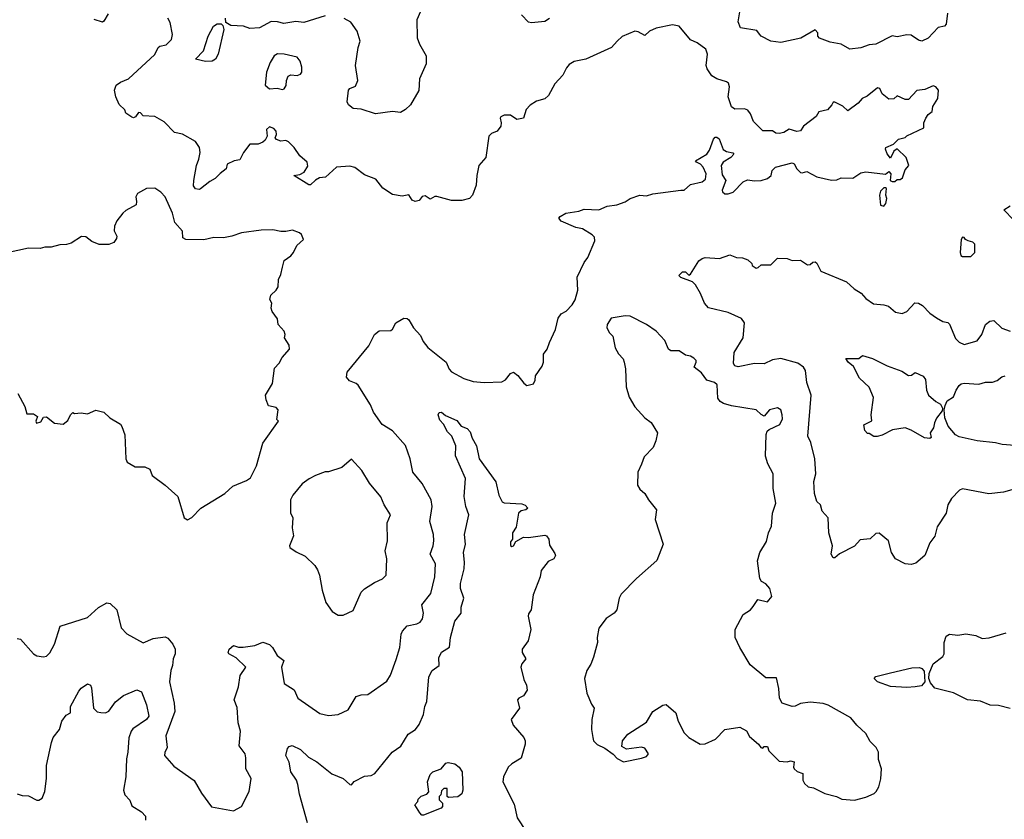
# Model space of a CAD drawing. Extents: x 1690054 to 1842981, y 782881 to 914114.
# Tile 176 of 256: x 1754721 to 1760730, y 838866 to 843745. Entities that reach past the tile are written whole.
import ezdxf

# ---------------------------------------------------------------- set-up
doc = ezdxf.new("R2010")
doc.units = 0

msp = doc.modelspace()

# ---------------------------------------------------------------- linework, layer by layer
at = {"layer": '0CON10XD'}
for points in [[(1757167.5, 843795), (1757144.6, 843745), (1757145.4, 843635.4), (1757160, 843595), (1757201.8, 843525), (1757202.2, 843475), (1757161.3, 843385), (1757157, 843313), (1757105, 843225.8), (1757075, 843196.9), (1757045, 843178.1), (1756995, 843184.3), (1756891.7, 843171.7), (1756805, 843198.6), (1756755, 843202.9), (1756727.1, 843225), (1756719.5, 843245), (1756727.1, 843315), (1756734.5, 843325), (1756769.8, 843340.2), (1756784.2, 843375), (1756770.9, 843465), (1756785.8, 843575.8), (1756799.1, 843615), (1756780, 843675), (1756740.9, 843730.9), (1756701.7, 843751.7)], [(1760382.5, 843785), (1760375, 843717.5), (1760365, 843706.2), (1760325, 843697.5), (1760265, 843632.9), (1760225.6, 843614.4), (1760205, 843620), (1760161.7, 843651.7), (1760135, 843652.2), (1760075, 843640), (1760045, 843647.1), (1759945, 843595.7), (1759905, 843592.5), (1759855, 843572.9), (1759786.1, 843566.1), (1759735, 843596.2), (1759667.7, 843607.7), (1759602.3, 843632.3), (1759592.5, 843645), (1759592.5, 843665), (1759575, 843682.5), (1759487, 843633), (1759365.3, 843605.3), (1759305, 843613.3), (1759245, 843644), (1759235, 843657.5), (1759218.8, 843678.8), (1759120, 843695), (1759105, 843732.5), (1759117.5, 843805)], [(1755259.6, 843780.4), (1755235, 843736.7), (1755225, 843731.2), (1755175, 843747.5)], [(1759708.3, 842768.3), (1759735, 842780), (1759805, 842778.8), (1759855, 842810), (1759885, 842817.5), (1760005, 842802.5), (1760025, 842820), (1760037.5, 842805), (1760032.5, 842765), (1760045, 842757.5), (1760061.7, 842758.3), (1760075, 842770), (1760095, 842770), (1760109.3, 842780.7), (1760125, 842830), (1760147.5, 842855), (1760130, 842905), (1760075, 842957.5), (1760055, 842942.5), (1760035, 842900), (1760015, 842927.5), (1760003.8, 842955), (1760006.7, 842965), (1760053.6, 842986.4), (1760083.9, 843016.1), (1760123.6, 843026.4), (1760135, 843037.5), (1760237.5, 843085), (1760237.5, 843115), (1760250, 843145), (1760265, 843167.5), (1760290, 843185), (1760293.3, 843215), (1760323.3, 843265), (1760328.8, 843315), (1760312.5, 843335), (1760295, 843342.5), (1760245, 843318.8), (1760195, 843312.5), (1760145, 843257.5), (1760125, 843257.5), (1760075, 843280), (1760055, 843262.5), (1760025, 843260), (1759985, 843292.5), (1759970, 843325), (1759955, 843329.2), (1759892.3, 843277.7), (1759862.5, 843265), (1759837.5, 843235), (1759775, 843190), (1759745, 843216.7), (1759695, 843242.5), (1759685, 843242.5), (1759676.2, 843225), (1759650, 843195), (1759597.9, 843182.1), (1759581.2, 843155), (1759503.3, 843095), (1759485, 843067.5), (1759463.9, 843063.9), (1759417, 843077), (1759385, 843056.7), (1759355, 843050), (1759335, 843052.5), (1759315, 843066.7), (1759255, 843067.5), (1759198.8, 843125), (1759181.2, 843171.2), (1759163.4, 843193.4), (1759145, 843200.6), (1759085, 843200.3), (1759065, 843213.1), (1759044.7, 843275), (1759052.2, 843335), (1759047.1, 843357.1), (1759035, 843366), (1758975, 843383.8), (1758945, 843403.3), (1758916.7, 843445), (1758910, 843465), (1758917.5, 843535), (1758908.8, 843565), (1758855, 843603.8), (1758815, 843623.3), (1758745.8, 843705.8), (1758705, 843713.8), (1758605, 843694.2), (1758564.6, 843675.4), (1758535, 843648), (1758495, 843672.2), (1758475.6, 843674.4), (1758398.1, 843641.9), (1758366.2, 843615), (1758333.3, 843575), (1758175, 843504.3), (1758105, 843491.2), (1758075, 843471.2), (1758057.7, 843452.3), (1758035, 843407.5), (1757985.7, 843354.3), (1757946.9, 843283.1), (1757925, 843262.5), (1757875, 843247.5), (1757835, 843223.8), (1757811.9, 843198.1), (1757795, 843144.4), (1757755, 843136.9), (1757715, 843163.3), (1757677, 843163), (1757657, 843153), (1757652.5, 843145), (1757660, 843115), (1757656.7, 843095), (1757633.9, 843066.1), (1757599.3, 843050.7), (1757583.3, 843035), (1757566, 842905), (1757522.2, 842855), (1757510, 842795), (1757506.7, 842735), (1757483.3, 842675), (1757466.7, 842655), (1757418.8, 842641.2), (1757355, 842642), (1757266.1, 842666.1), (1757255, 842666.2), (1757225, 842650), (1757195, 842671.2), (1757177.5, 842667.5), (1757157.9, 842642.1), (1757135, 842636.2), (1757116.7, 842645), (1757095.7, 842675.7), (1757055, 842669.2), (1756995, 842679.4), (1756937, 842717), (1756895, 842772.2), (1756825, 842797.8), (1756765, 842842.5), (1756735, 842850.8), (1756654.1, 842845.9), (1756586.1, 842783.9), (1756550.5, 842779.5), (1756525, 842766.2), (1756495, 842736.7), (1756485, 842736.7), (1756393.3, 842795), (1756429.7, 842800.3), (1756456, 842814), (1756478.3, 842851.7), (1756474.7, 842875), (1756429.4, 842915), (1756395.8, 842965.8), (1756360.7, 843000.7), (1756345, 843007.5), (1756315, 843003.3), (1756287.5, 843015), (1756280, 843025), (1756287.5, 843045), (1756286.7, 843065), (1756270.7, 843080.7), (1756245, 843092.5), (1756227.5, 843075), (1756230, 843035), (1756219.3, 843010.7), (1756205, 842997.5), (1756175, 842986.7), (1756125, 842986.2), (1756085.7, 842935), (1756065, 842890), (1756030, 842885), (1755987, 842863), (1755980, 842835), (1755943.3, 842806.7), (1755914.5, 842775.5), (1755882, 842758), (1755825, 842713.8), (1755815, 842708.8), (1755792.7, 842712.7), (1755781.9, 842731.9), (1755784.4, 842765), (1755798.9, 842855), (1755814.5, 842895), (1755821.8, 842935), (1755818.5, 842965), (1755793.1, 843003.1), (1755715, 843046.7), (1755665, 843056), (1755601.7, 843121.7), (1755545, 843155.6), (1755475, 843158), (1755457.3, 843177.3), (1755445, 843178.6), (1755428, 843152), (1755415, 843146.7), (1755405, 843150), (1755367.5, 843175), (1755363.3, 843195), (1755328.6, 843228.6), (1755306.9, 843275), (1755300, 843315), (1755309.2, 843345), (1755335, 843364.4), (1755385, 843384.4), (1755545, 843533.1), (1755565, 843575.6), (1755575, 843584.3), (1755615, 843592.5), (1755646.2, 843625), (1755654.2, 843655), (1755638, 843728), (1755624.3, 843755)], [(1756585, 843767.9), (1756455, 843727.3), (1756405, 843734.6), (1756331.7, 843721.7), (1756295, 843731.8), (1756255, 843733.5), (1756185, 843695.6), (1756125, 843692.5), (1756085.6, 843705.6), (1756010, 843710), (1755978.8, 843728.8), (1755976.5, 843755)], [(1757955, 843753.1), (1757926.4, 843733.6), (1757845, 843726.2), (1757825, 843730), (1757783.8, 843775)], [(1755855, 843490.8), (1755793.3, 843505), (1755842.5, 843555), (1755870.6, 843645), (1755902.9, 843705), (1755925, 843719.2), (1755949.2, 843719.2), (1755960.7, 843710.7), (1755966.7, 843685), (1755931.2, 843535), (1755916.5, 843503.5), (1755895, 843493.1), (1755855, 843490.8)], [(1756325, 843318.6), (1756335, 843323.8), (1756345.9, 843344.1), (1756348.4, 843375), (1756359.1, 843400.9), (1756375, 843409.2), (1756415, 843405.4), (1756435, 843412.2), (1756442.1, 843425), (1756443.5, 843455), (1756432.4, 843492.4), (1756415, 843516), (1756335, 843536), (1756295, 843537.1), (1756272.9, 843525), (1756248.6, 843485), (1756226, 843425), (1756218.1, 843345), (1756245, 843322.9), (1756292.7, 843327.3), (1756325, 843318.6)], [(1754705, 839969.2), (1754725, 839965.8), (1754805, 839876.2), (1754825, 839863.3), (1754865, 839857.5), (1754885, 839862.5), (1754905, 839882.5), (1754934, 839935), (1754968, 840045), (1755135, 840097.3), (1755201.6, 840158.4), (1755253.1, 840186.9), (1755273, 840183), (1755313.3, 840145), (1755339.5, 840035), (1755375, 839997.1), (1755475, 839944), (1755535, 839968.8), (1755609.3, 839979.3), (1755625, 839972.5), (1755656.2, 839935), (1755668.8, 839905), (1755670, 839875), (1755657.5, 839845), (1755654.2, 839805), (1755642.2, 839775), (1755635.5, 839705), (1755662.9, 839575), (1755666.8, 839523.2), (1755612.5, 839375), (1755621.2, 839305), (1755606.1, 839273.9), (1755603.8, 839255), (1755660.5, 839190.5), (1755785, 839103.8), (1755830, 839025), (1755891.7, 838941.7), (1756025, 838918.8), (1756073.3, 838945), (1756122, 839035), (1756134, 839115), (1756100.6, 839175), (1756101.2, 839241.2), (1756095.8, 839265), (1756060.8, 839315), (1756067.8, 839405), (1756053.8, 839455), (1756047.7, 839547.7), (1756030, 839595), (1756056, 839675), (1756065.6, 839744.4), (1756100, 839795), (1756042.3, 839852.3), (1755997.5, 839875), (1755993.3, 839885), (1756000, 839905), (1756025, 839926.7), (1756055, 839917.5), (1756085, 839917.5), (1756155, 839926.2), (1756205, 839946.2), (1756245, 839933.8), (1756263.8, 839915), (1756292.5, 839865), (1756332.5, 839835), (1756318.8, 839795), (1756334.5, 839695), (1756395.4, 839655.4), (1756418.8, 839605), (1756552.4, 839512.4), (1756605, 839500), (1756664.2, 839505.8), (1756725, 839533.8), (1756775, 839616.2), (1756804.2, 839625.8), (1756845, 839628.8), (1756961.7, 839708.3), (1756983.9, 839746.1), (1757018.3, 839841.7), (1757040.8, 839915), (1757049.2, 839995), (1757057.5, 840015), (1757085, 840047.5), (1757145, 840059.2), (1757165, 840068.8), (1757179.7, 840090.3), (1757184.4, 840125), (1757174.3, 840175), (1757230.6, 840245), (1757253.3, 840345), (1757257.5, 840425), (1757225.6, 840485), (1757244.4, 840535), (1757247.8, 840565), (1757245.5, 840605), (1757223.6, 840683.6), (1757237.3, 840775), (1757231.1, 840815), (1757177.1, 840915), (1757120, 840985), (1757104.2, 841065), (1757075, 841147.8), (1756995.9, 841235.9), (1756932, 841275), (1756879.8, 841349.8), (1756860.8, 841395), (1756785.6, 841515.6), (1756775, 841526), (1756732.4, 841542.4), (1756714.2, 841565), (1756719.2, 841595), (1756852, 841755), (1756885.6, 841825), (1756915, 841846.7), (1756985, 841849.2), (1756995, 841856.7), (1757015.3, 841894.7), (1757065, 841924.3), (1757085, 841922.5), (1757095, 841914), (1757124, 841865), (1757167.6, 841817.6), (1757182.4, 841782.4), (1757212, 841745), (1757324.2, 841655), (1757342.1, 841612.1), (1757355, 841596.2), (1757431.2, 841555), (1757488.6, 841538.6), (1757555, 841531.4), (1757664.1, 841535.9), (1757685, 841548.8), (1757715, 841586), (1757735, 841594), (1757761.2, 841575), (1757797, 841527), (1757815, 841512.5), (1757857, 841523), (1757867.5, 841545), (1757868.3, 841571.7), (1757908.3, 841631.7), (1757916.7, 841655), (1757916.7, 841705), (1757940, 841735), (1757954, 841776), (1757990, 841855), (1758006.2, 841925), (1758025, 841950), (1758055, 841967.5), (1758092.5, 842005), (1758110, 842035), (1758126.7, 842095), (1758123.8, 842175), (1758166.4, 842263.6), (1758188.8, 842295), (1758230, 842395), (1758227.7, 842417.7), (1758215, 842433.3), (1758155, 842470), (1758115, 842476.7), (1758025, 842516.7), (1758011.2, 842535), (1758018.8, 842545), (1758053.8, 842565), (1758132.9, 842577.1), (1758165, 842588.6), (1758255, 842585.5), (1758305, 842607.3), (1758365, 842616.4), (1758415, 842633.2), (1758446.2, 842655), (1758505, 842675.2), (1758545, 842671.5), (1758585, 842682.9), (1758754.7, 842704.7), (1758775.4, 842704.6), (1758815, 842740), (1758885, 842755.9), (1758906.9, 842773.1), (1758909.2, 842805), (1758892.2, 842845), (1758875, 842864.6), (1758851.2, 842875), (1758845.8, 842885), (1758915, 842925.2), (1758931.4, 842948.6), (1758955, 843016), (1758965, 843028), (1758975, 843029.2), (1758988.5, 843018.5), (1759012.9, 842952.9), (1759035, 842941), (1759073.7, 842933.7), (1759079.1, 842925), (1759060.8, 842905), (1759013.7, 842876.3), (1759000.8, 842855), (1759008.3, 842798.3), (1759029.2, 842765), (1759007.5, 842705), (1759010, 842695), (1759025, 842682.5), (1759045, 842682.5), (1759075, 842693.3), (1759136.7, 842755), (1759162.7, 842767.3), (1759205, 842761.2), (1759245, 842763.8), (1759285, 842776.2), (1759307.5, 842795), (1759312.5, 842825), (1759332.5, 842845), (1759435, 842872), (1759447.5, 842865), (1759464.2, 842835), (1759485, 842813.8), (1759495, 842811.2), (1759525, 842820), (1759585, 842787.5), (1759675, 842766.7), (1759708.3, 842768.3)], [(1755745, 840694.3), (1755771.7, 840708.3), (1755826, 840765), (1755973.3, 840855), (1756021.2, 840898.8), (1756105, 840932.9), (1756129.5, 840950.5), (1756166.4, 841023.6), (1756205, 841161.2), (1756300, 841295), (1756290, 841305), (1756298, 841365), (1756285, 841378), (1756238.3, 841388.3), (1756224, 841425), (1756221.2, 841455), (1756262.5, 841525), (1756275, 841620), (1756305, 841650), (1756322.5, 841685), (1756367.5, 841735), (1756365, 841760), (1756337.5, 841805), (1756340, 841825), (1756334, 841845), (1756297.5, 841885), (1756295, 841920), (1756261.2, 841965), (1756256.2, 841985), (1756260, 842015), (1756247, 842037), (1756253.3, 842065), (1756286.2, 842095), (1756298.8, 842115), (1756300.7, 842159.3), (1756315, 842190), (1756324, 842235), (1756335, 842276.7), (1756375, 842304), (1756392.5, 842325), (1756412.6, 842367.4), (1756452.5, 842405), (1756441.2, 842435), (1756428.8, 842445), (1756385, 842462), (1756345, 842452.5), (1756315, 842452.5), (1756265, 842464), (1756195, 842461.2), (1756075, 842445.8), (1756015.9, 842424.1), (1755965, 842415.2), (1755905, 842416), (1755845, 842401.6), (1755733.7, 842403.7), (1755715.8, 842415), (1755713.3, 842455), (1755668.3, 842508.3), (1755652.5, 842565), (1755607.5, 842665), (1755582.4, 842692.4), (1755545, 842716.5), (1755493.8, 842716.2), (1755439.2, 842685), (1755430, 842665), (1755434.5, 842635), (1755430.5, 842615), (1755368.6, 842581.4), (1755350.3, 842565), (1755312.9, 842517.1), (1755298.5, 842485), (1755297.9, 842457.9), (1755313.5, 842425), (1755310.6, 842409.4), (1755295, 842385.8), (1755265.5, 842374.5), (1755205, 842373.3), (1755161.7, 842391.7), (1755125, 842420), (1755097, 842423), (1755035, 842382.5), (1755006.1, 842373.9), (1754965, 842372.5), (1754912.5, 842357.5), (1754875, 842358.2), (1754845, 842349.6), (1754775, 842350.3), (1754645, 842322.8)], [(1759995, 842607.5), (1760006.4, 842623.6), (1760012.5, 842655), (1760007.5, 842675), (1760010, 842715), (1760005, 842720), (1759995, 842720), (1759975, 842700), (1759968.8, 842675), (1759974.1, 842614.1), (1759995, 842607.5)], [(1760785, 842524), (1760727.5, 842585), (1760765, 842610)], [(1760475, 842300), (1760525, 842301.2), (1760550, 842325), (1760550, 842375), (1760538.3, 842388.3), (1760510, 842395), (1760493.6, 842403.6), (1760485, 842416.7), (1760475, 842417.5), (1760466.7, 842405), (1760460, 842325), (1760465, 842307.5), (1760475, 842300)], [(1760805, 840885.6), (1760725, 840861.9), (1760635, 840853.1), (1760475, 840882), (1760455.7, 840874.3), (1760406.8, 840823.2), (1760386, 840785), (1760375.8, 840735), (1760320, 840650), (1760305.8, 840594.2), (1760275, 840552.5), (1760245, 840476.7), (1760190.3, 840429.7), (1760161.7, 840421.7), (1760125, 840425.8), (1760065.7, 840455.7), (1760042, 840495), (1760023.3, 840565), (1759965, 840612.5), (1759945, 840610), (1759911.7, 840578.3), (1759849.3, 840570.7), (1759815, 840533.3), (1759723.9, 840486.1), (1759695, 840462.5), (1759685, 840462.5), (1759673.8, 840485), (1759681.2, 840535), (1759659.4, 840615), (1759655.6, 840705), (1759617.3, 840747.3), (1759607.5, 840785), (1759586.4, 840806.4), (1759570.8, 840855), (1759567, 840927), (1759580, 840975), (1759573.9, 841065), (1759548.9, 841165), (1759530.5, 841205), (1759551.2, 841455), (1759525, 841532.5), (1759515.6, 841605), (1759504.3, 841625), (1759468.8, 841648.8), (1759365, 841678.6), (1759315, 841670), (1759265, 841645.8), (1759205, 841647.5), (1759105, 841628.1), (1759085, 841632.9), (1759077.5, 841647.5), (1759081.8, 841715), (1759136.4, 841805), (1759144.4, 841895), (1759125, 841921.9), (1759045, 841959.2), (1758925, 841986.2), (1758899.2, 842015), (1758875.8, 842075), (1758845, 842127.5), (1758826.1, 842146.1), (1758755, 842172.5), (1758742.5, 842185), (1758765, 842207.5), (1758785, 842207.5), (1758805, 842187.5), (1758815, 842192.5), (1758865, 842273.3), (1758885, 842288.8), (1758905, 842294), (1758991.7, 842288.3), (1759055, 842310), (1759095, 842293.3), (1759131.7, 842291.7), (1759165, 842280), (1759188.3, 842258.3), (1759190, 842245), (1759215, 842230), (1759227, 842233), (1759245, 842250), (1759305, 842250), (1759345, 842290), (1759405, 842287.5), (1759435.9, 842275.9), (1759485, 842277.5), (1759529.3, 842249.3), (1759545, 842251.2), (1759561.2, 842265), (1759575, 842268.1), (1759585, 842260), (1759610.4, 842210.4), (1759766.6, 842146.6), (1759813.8, 842103.8), (1759855.7, 842075.7), (1759883.8, 842045), (1759931.7, 842011.7), (1759995, 842005.6), (1760023.6, 841996.4), (1760065, 841960.8), (1760107, 841953), (1760133.8, 841965), (1760183, 842017), (1760206.3, 842016.3), (1760231.1, 842001.1), (1760275, 841953.8), (1760315, 841926), (1760355, 841903.8), (1760385, 841896.7), (1760395, 841886.7), (1760430.9, 841800.9), (1760455, 841778), (1760485, 841764), (1760565, 841786.7), (1760592.9, 841825), (1760614.6, 841885.4), (1760641.2, 841905), (1760665, 841910.8), (1760715, 841862.5), (1760765, 841844.4)], [(1759815, 838982.5), (1759885, 839002), (1759935, 839024.3), (1759948, 839035), (1759964, 839065), (1759975.9, 839114.1), (1759980, 839175), (1759961.7, 839231.7), (1759962.5, 839275), (1759947.5, 839305), (1759911.7, 839341.7), (1759885, 839390), (1759830.3, 839440.3), (1759793.3, 839485), (1759655, 839562.2), (1759625, 839573.3), (1759545, 839580), (1759485, 839572.5), (1759454.1, 839555.9), (1759435, 839553.8), (1759374.3, 839574.3), (1759358, 839605), (1759354, 839665), (1759340, 839730), (1759275, 839730), (1759179.3, 839809.3), (1759115.6, 839915), (1759087.8, 839975), (1759087.8, 840025), (1759136, 840115), (1759181.4, 840145), (1759196.1, 840163.9), (1759225, 840208), (1759285, 840194), (1759311.2, 840225), (1759298.6, 840275), (1759275, 840304), (1759247, 840317), (1759237.5, 840335), (1759224.1, 840444.1), (1759236.7, 840495), (1759278, 840562), (1759290, 840615), (1759309.2, 840655), (1759315.8, 840735), (1759335.7, 840795), (1759319.5, 840885), (1759318.6, 840975), (1759286, 841035), (1759272.7, 841082.7), (1759276.2, 841215), (1759283.3, 841235), (1759294.3, 841245.7), (1759360, 841275), (1759375, 841310), (1759373.6, 841333.6), (1759366.7, 841365), (1759346.4, 841376.4), (1759297.5, 841365), (1759265, 841326.7), (1759245, 841336.2), (1759215, 841365.7), (1759065, 841388.8), (1759016.4, 841403.6), (1758995, 841416.2), (1758980.8, 841435), (1758977, 841517), (1758961.7, 841531.7), (1758915, 841546.7), (1758880.7, 841590.7), (1758836.7, 841625), (1758850, 841655), (1758848.8, 841665), (1758835, 841680), (1758815, 841692.5), (1758785, 841697.5), (1758745.7, 841725.7), (1758693.9, 841723.9), (1758681.2, 841735), (1758658.3, 841788.3), (1758604.3, 841844.3), (1758546.2, 841885), (1758446.8, 841936.8), (1758415, 841939.2), (1758330, 841925), (1758306.7, 841885), (1758303.3, 841865), (1758320, 841835), (1758340, 841815), (1758355, 841742.5), (1758375.7, 841705.7), (1758403.3, 841675), (1758410, 841655), (1758418.8, 841615), (1758422, 841505), (1758441.2, 841441.2), (1758475, 841382.5), (1758535, 841316.7), (1758575, 841287.5), (1758613.8, 841225), (1758603.8, 841175), (1758586.7, 841135), (1758531.7, 841078.3), (1758516.2, 841033.8), (1758493.8, 840985), (1758491.2, 840905), (1758505, 840880), (1758536.2, 840855), (1758558.8, 840815), (1758606.2, 840755), (1758598.8, 840695), (1758646.7, 840545), (1758608.8, 840445), (1758485, 840336.2), (1758390.5, 840239.5), (1758378.8, 840215), (1758365.7, 840144.3), (1758348.8, 840125), (1758299.1, 840090.9), (1758255, 840032.5), (1758244.3, 839975), (1758246.9, 839945), (1758222, 839855), (1758206.8, 839813.2), (1758182, 839775), (1758168, 839725), (1758181.2, 839635), (1758209.3, 839569.3), (1758226.2, 839545), (1758212, 839475), (1758210, 839415), (1758218.8, 839365), (1758223.3, 839345), (1758245, 839322.5), (1758290.7, 839300.7), (1758343, 839263), (1758367, 839237), (1758405, 839217.5), (1758515, 839238.6), (1758545, 839250), (1758558.6, 839265), (1758535, 839300), (1758515, 839306.7), (1758423.6, 839293.6), (1758395, 839310), (1758400, 839345), (1758431.2, 839385), (1758545, 839459.2), (1758585, 839524.2), (1758645, 839563.3), (1758665, 839567.5), (1758725.7, 839515.7), (1758739.2, 839465), (1758775, 839394), (1758805, 839366), (1758872.5, 839325), (1758905, 839326), (1758967.5, 839355), (1759025, 839413.3), (1759115, 839427.5), (1759156.4, 839406.4), (1759175, 839372.5), (1759230, 839325), (1759243.6, 839303.6), (1759255, 839300), (1759265, 839310), (1759285, 839310), (1759292.5, 839285), (1759355, 839220), (1759405, 839217.5), (1759425, 839223.3), (1759446.4, 839216.4), (1759442.5, 839185), (1759447.5, 839175), (1759465, 839157.5), (1759500, 839145), (1759500, 839105), (1759510, 839085), (1759532.5, 839065), (1759565, 839057.5), (1759635, 839024.2), (1759705, 839006), (1759738.3, 838988.3), (1759815, 838982.5)], [(1760275, 841190.8), (1760243.2, 841193.2), (1760161.3, 841241.3), (1760125, 841254.5), (1760047.4, 841242.6), (1759985, 841211.2), (1759953, 841203), (1759933, 841203), (1759905, 841220), (1759895, 841220), (1759878.3, 841238.3), (1759873, 841273), (1759921.7, 841298.3), (1759917.5, 841335), (1759930.5, 841440.5), (1759905, 841502.5), (1759845, 841558.8), (1759809.8, 841629.8), (1759775.8, 841655), (1759763, 841677), (1759841.2, 841678.8), (1759865, 841696.2), (1759925, 841678), (1760015, 841633.3), (1760105, 841601.4), (1760145, 841574.4), (1760163, 841577), (1760185, 841593.3), (1760235, 841570), (1760249.7, 841549.7), (1760254.6, 841485), (1760267.7, 841455), (1760312.5, 841415), (1760340, 841400), (1760352.9, 841375), (1760351.2, 841358.8), (1760315, 841313.3), (1760303.6, 841286.4), (1760297.3, 841255), (1760277.5, 841225), (1760283.6, 841196.4), (1760275, 841190.8)], [(1760845, 841142.2), (1760716, 841154), (1760675, 841164.2), (1760565, 841175.6), (1760455, 841200.5), (1760432.7, 841212.7), (1760387.1, 841265), (1760366.2, 841315), (1760362.5, 841365), (1760368.5, 841391.5), (1760380.8, 841419.2), (1760420.4, 841445), (1760435.2, 841485), (1760455, 841513.1), (1760466.5, 841523.5), (1760485, 841528.3), (1760575, 841520.7), (1760615, 841533.1), (1760657.2, 841532.8), (1760686.8, 841543.2), (1760715, 841565.5), (1760735, 841571.9)], [(1754710, 841465), (1754752.5, 841385), (1754765, 841340), (1754805, 841340), (1754830, 841325), (1754820, 841295), (1754823, 841283), (1754849.3, 841290.7), (1754865, 841320), (1754885, 841322.5), (1754933, 841283), (1754985, 841277.5), (1755015, 841300), (1755030, 841335), (1755045, 841347.5), (1755055, 841342.5), (1755095, 841346.7), (1755135, 841340), (1755185, 841363.3), (1755235, 841350), (1755270, 841315), (1755335, 841277.5), (1755343.6, 841263.6), (1755363, 841213), (1755367.5, 841065), (1755377.5, 841045), (1755425, 841017.5), (1755485, 841016.2), (1755515, 841002.5), (1755530, 840965), (1755607.5, 840905), (1755685, 840836.7), (1755723.6, 840705), (1755745, 840694.3)], [(1756477.9, 838845), (1756428.9, 839018.9), (1756418.4, 839078.4), (1756410.8, 839105), (1756375.4, 839155), (1756365.3, 839215.3), (1756345.6, 839255), (1756355, 839299.2), (1756365, 839310), (1756384, 839316), (1756435, 839292.9), (1756482.9, 839245), (1756535, 839216.4), (1756625, 839142.9), (1756695.5, 839115.5), (1756735, 839078.8), (1756745, 839076.7), (1756762.9, 839097.1), (1756825, 839128.8), (1756865, 839134), (1756887.5, 839145), (1756994.2, 839275), (1757047.3, 839312.7), (1757092.3, 839385), (1757135.6, 839415), (1757158.5, 839445), (1757184.5, 839505), (1757192.5, 839555), (1757205.4, 839585), (1757216.7, 839735), (1757237.5, 839775), (1757280, 839805), (1757277.8, 839852.2), (1757295, 839885.6), (1757343, 839917), (1757349.1, 839975), (1757376.7, 840075), (1757414.2, 840125), (1757415, 840160), (1757432, 840215), (1757411.5, 840275), (1757410, 840305), (1757432.2, 840395), (1757435.6, 840435), (1757428.6, 840495), (1757441.2, 840545), (1757435.8, 840605), (1757460.8, 840725), (1757442.9, 840775), (1757432.2, 840835), (1757442.2, 840945), (1757380, 841085), (1757383.3, 841145), (1757357.5, 841205), (1757331.1, 841231.1), (1757307.4, 841277.4), (1757285, 841302.5), (1757274, 841335), (1757280.9, 841349.1), (1757295, 841349.6), (1757319.7, 841329.7), (1757388.7, 841298.7), (1757413.9, 841266.1), (1757451.1, 841251.1), (1757470.3, 841230.3), (1757482.1, 841192.1), (1757508, 841145), (1757524.2, 841065), (1757625.5, 840925.5), (1757644.3, 840844.3), (1757665, 840802.5), (1757677, 840797), (1757785, 840791.2), (1757805, 840782.5), (1757822.5, 840765), (1757810, 840755), (1757780.5, 840749.5), (1757763.8, 840735), (1757751.4, 840648.6), (1757728.8, 840615), (1757727.5, 840575), (1757715, 840560), (1757715, 840537.5), (1757725, 840531.2), (1757735, 840534), (1757748.3, 840561.7), (1757795, 840587.5), (1757825, 840586.2), (1757925, 840600), (1757936.2, 840596.2), (1757950, 840575), (1757955, 840540), (1757987.3, 840487.3), (1757990, 840475), (1757980, 840455), (1757945, 840440), (1757903.3, 840385), (1757897.5, 840345), (1757854, 840235), (1757842.5, 840145), (1757825, 840120), (1757823.3, 840105), (1757840, 840025), (1757824.2, 839955.8), (1757786.2, 839905), (1757786.2, 839885), (1757809.2, 839845), (1757785.6, 839815), (1757779.2, 839795), (1757798.3, 839718.3), (1757814.1, 839684.1), (1757818, 839655), (1757795, 839618.8), (1757766.7, 839605), (1757759.2, 839595), (1757770, 839545), (1757720, 839475), (1757731.3, 839441.3), (1757796.9, 839365), (1757805.6, 839345), (1757806, 839325), (1757780.9, 839239.1), (1757724, 839205), (1757702, 839185), (1757673.8, 839125), (1757670, 839095), (1757737.6, 838957.6), (1757755.8, 838875), (1757812.4, 838792.4)], [(1756695, 840112.5), (1756755, 840140), (1756805, 840252.5), (1756825, 840273.3), (1756885, 840311.2), (1756935, 840333.3), (1756956.2, 840355), (1756960.8, 840455), (1756950.8, 840505), (1756965.6, 840565), (1756962.5, 840675), (1756984, 840725), (1756945.8, 840785), (1756925, 840833.3), (1756855, 840916.7), (1756808, 840995), (1756745, 841063.3), (1756686.1, 841013.9), (1756605, 840986.7), (1756585, 840986.7), (1756525, 840963.3), (1756486.4, 840943.6), (1756445, 840912.5), (1756387.5, 840845), (1756372.5, 840815), (1756373, 840737), (1756387.5, 840705), (1756382.5, 840645), (1756392.5, 840595), (1756367.5, 840535), (1756370, 840525), (1756408, 840498), (1756462, 840472), (1756522.5, 840415), (1756537.7, 840387.7), (1756551.2, 840355), (1756566.2, 840265), (1756589.5, 840189.5), (1756627.5, 840135), (1756665, 840112.5), (1756695, 840112.5)], [(1760765, 839542.5), (1760695, 839561.4), (1760643.6, 839563.6), (1760585, 839587.3), (1760505, 839594.3), (1760418.7, 839638.7), (1760306.1, 839666.1), (1760279.8, 839699.8), (1760270, 839725), (1760271.9, 839755), (1760295, 839814.2), (1760355, 839860), (1760362.9, 839875), (1760362.1, 839945), (1760375, 839983.8), (1760395, 839996.4), (1760445, 839990.4), (1760495, 839998.8), (1760555, 839988.1), (1760595, 839968.5), (1760636.6, 839973.4), (1760740, 840005)], [(1760135, 839670), (1760035, 839675.9), (1759956.7, 839705), (1759936.2, 839725), (1759945, 839738), (1760035, 839760.5), (1760165, 839790.4), (1760211.7, 839791.7), (1760226.1, 839786.1), (1760240, 839770), (1760245.4, 839705), (1760225, 839680.3), (1760185, 839674.7), (1760135, 839670)], [(1754705, 839022), (1754735, 839012), (1754775, 839008.8), (1754825, 838983.3), (1754837, 838983), (1754857.5, 838995), (1754873.8, 839036.2), (1754884.1, 839115.9), (1754884.6, 839195.4), (1754913.8, 839335), (1754925.4, 839364.6), (1754962.9, 839415), (1754978.6, 839465), (1755005, 839502.5), (1755031.2, 839515), (1755030, 839555), (1755081.4, 839648.6), (1755095, 839666.2), (1755135, 839692.5), (1755152.5, 839685), (1755159.2, 839669.2), (1755171.8, 839545), (1755193, 839523), (1755215, 839517.1), (1755245, 839516.9), (1755265, 839525.5), (1755305, 839584), (1755355, 839622), (1755435, 839655.8), (1755464.3, 839644.3), (1755495.4, 839565.4), (1755508.9, 839495), (1755494.5, 839475), (1755411.1, 839418.9), (1755400.6, 839405), (1755387, 839363), (1755381.6, 839275), (1755372, 839235), (1755369.3, 839125), (1755354.5, 839045), (1755363.3, 839015), (1755392.7, 838982.7), (1755405, 838948.6), (1755465, 838911.4), (1755487.5, 838885), (1755488.1, 838861.9)], [(1757185, 838892.5), (1757175, 838892.5), (1757162.5, 838905), (1757132.5, 838955), (1757150, 838975), (1757151.7, 838988.3), (1757171.7, 839008.3), (1757205, 839020), (1757217, 839033), (1757208.8, 839095), (1757225, 839140), (1757242.5, 839155), (1757292.5, 839175), (1757320.5, 839209.5), (1757336.2, 839213.8), (1757375.3, 839205.3), (1757402.9, 839185), (1757420, 839155), (1757425.6, 839045), (1757418.7, 839021.3), (1757395, 839004.2), (1757338.3, 838998.3), (1757330, 839005), (1757330, 839055), (1757310, 839055), (1757295, 839040), (1757290, 839015), (1757280, 839005), (1757280, 838985), (1757300, 838965), (1757300, 838945), (1757292.5, 838935), (1757185, 838892.5)]]:
    msp.add_lwpolyline(points, dxfattribs=at)

doc.saveas('drawing.dxf')
